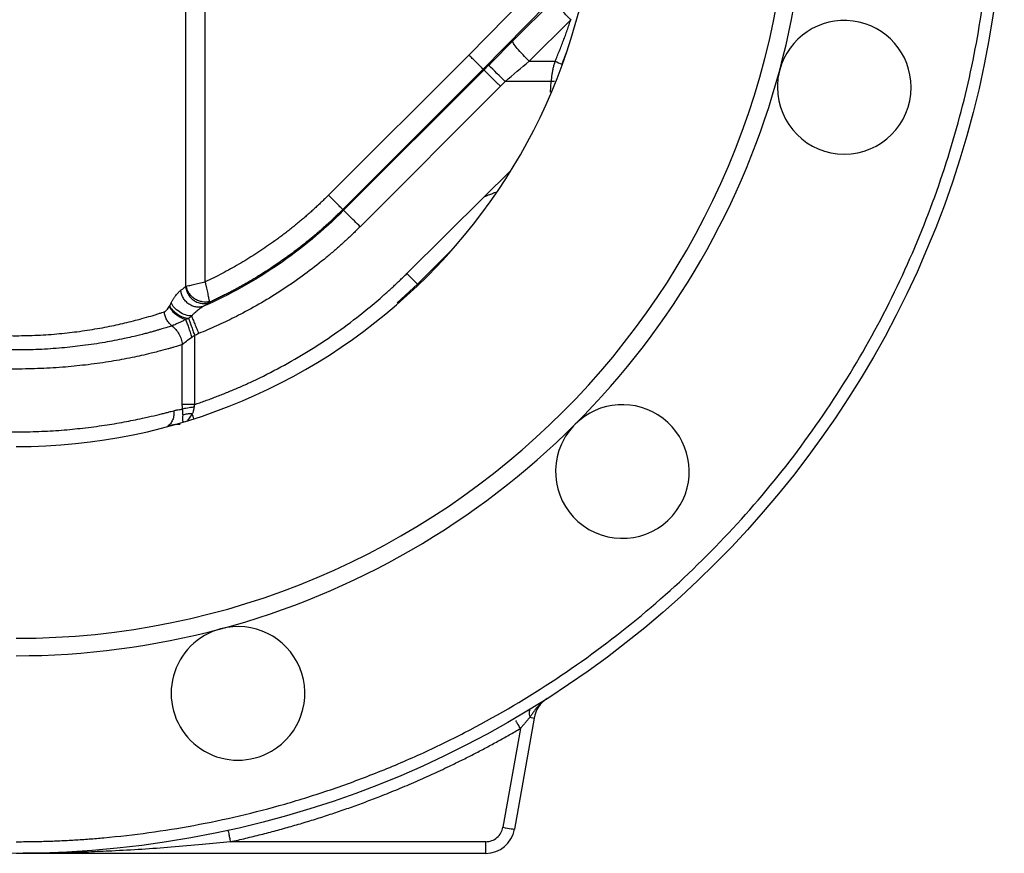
# Model space of a CAD drawing. Header units: millimetres. Extents: x 3 to 2091, y -59 to 1557.
# Tile 19 of 71: x 917 to 1087, y 390 to 533. Entities that reach past the tile are written whole.
import ezdxf

# ---------------------------------------------------------------- set-up
doc = ezdxf.new("R2010")
doc.units = ezdxf.units.MM

msp = doc.modelspace()

# ---------------------------------------------------------------- linework, layer by layer
at = {"color": 7, "linetype": 'Continuous', "lineweight": 25}
for p, q in [((945.79, 487.1), (945.79, 653.29)), ((949.09, 487.84), (949.09, 652.62)), ((1005.34, 538.01), (994.44, 526.88)), ((1008.02, 535.77), (996.92, 524.43)), ((1009.12, 536.45), (1001.96, 529.3)), ((1012, 532.97), (1004.84, 525.81)), ((970.3, 502.77), (994.44, 526.88)), ((997.84, 525.13), (997.04, 524.31)), ((998.33, 525.62), (997.84, 525.13)), ((998.34, 525.61), (997.87, 525.1)), ((1004.84, 525.81), (1009.29, 525.82)), ((996.92, 524.43), (972.77, 500.3)), ((997.04, 524.31), (972.9, 500.17)), ((997.04, 524.31), (996.92, 524.43)), ((999.91, 521.51), (1000.72, 522.34)), ((1008.62, 522.34), (1000.72, 522.34)), ((999.91, 521.51), (975.75, 497.35)), ((997.1, 502.51), (1001.42, 506.8)), ((983.8, 489.3), (997.1, 502.51)), ((972.9, 500.17), (972.77, 500.3)), ((947.24, 478.68), (947.24, 466.74)), ((945.16, 466.74), (945.16, 477.06)), ((947.24, 466.74), (945.16, 466.74)), ((1005.66, 412.79), (1002.29, 393.65)), ((1002.34, 412.66), (1002.31, 412.72)), ((1004.93, 412.92), (1005.66, 412.79)), ((1003.32, 411), (1000.32, 393.99)), ((997.36, 391.51), (953.44, 391.51)), ((997.36, 389.51), (997.36, 391.51)), ((997.36, 389.51), (916.56, 389.51))]:
    msp.add_line(p, q, dxfattribs=at)
at = {"color": 8, "linetype": 'Continuous', "lineweight": 25}
for p, q in [((1001.96, 529.3), (998.33, 525.62)), ((1011.31, 527.58), (1010.47, 525.29)), ((1008.47, 520.51), (1008.62, 522.34)), ((1009.2, 522.32), (1008.62, 522.34)), ((991.6, 493.42), (985.61, 487.47)), ((982.12, 484.23), (985.61, 487.47)), ((985.61, 487.47), (985.75, 487.32)), ((946.88, 465.14), (946.06, 463.98))]:
    msp.add_line(p, q, dxfattribs=at)
at = {"color": 7, "linetype": 'Continuous', "lineweight": 25, "flags": 128}
msp.add_lwpolyline([(1000.32, 393.99), (1000.7, 393.92), (1001.07, 393.86), (1001.41, 393.8), (1001.71, 393.75), (1001.96, 393.7), (1002.14, 393.67), (1002.25, 393.65), (1002.29, 393.65)], dxfattribs=at)
at = {"color": 7, "linetype": 'Continuous', "lineweight": 25}
msp.add_circle((916.56, 559.51), 170, dxfattribs=at)
for centre, radius, start, end in [((916.56, 559.51), 133, 270, 90), ((916.56, 559.51), 100, 270, 90), ((916.56, 559.51), 136, 345, 15), ((1059.03, 521.34), 11.5, 0, 164.9999), ((860.39, 380.2), 199.73, 45.3674, 46.5177), ((916.56, 559.51), 136, 315, 345), ((1059.03, 521.34), 11.5, 164.9999, 180), ((1059.03, 521.34), 11.5, 180, 0), ((783.21, 289.77), 282.93, 44.3276, 44.85), ((1020.86, 455.22), 11.5, 330, 134.9999), ((916.56, 559.51), 136, 285, 315), ((1020.86, 455.22), 11.5, 134.9999, 150), ((1020.86, 455.22), 11.5, 150, 330), ((954.73, 417.04), 11.5, 300, 104.9999), ((916.56, 559.51), 136, 270, 285), ((954.73, 417.04), 11.5, 120, 300), ((954.73, 417.04), 11.5, 104.9999, 120), ((1010.59, 411.92), 5, 122.5002, 170), ((997.36, 394.51), 5, 270, 350)]:
    msp.add_arc(centre, radius, start, end, dxfattribs=at)
at = {"color": 8, "linetype": 'Continuous', "lineweight": 25}
msp.add_arc((789.16, 414.37), 165.68, 17.5395, 17.8439, dxfattribs=at)
at = {"color": 7, "linetype": 'Continuous', "lineweight": 25}
for points, knots in [([(916.56, 391.51), (916.98, 391.51), (917.82, 391.52), (919.08, 391.53), (920.34, 391.55), (921.6, 391.59), (922.86, 391.63), (924.11, 391.68), (925.37, 391.74), (926.63, 391.81), (927.89, 391.89), (929.14, 391.98), (930.4, 392.08), (933.83, 392.38), (939.42, 393.02), (947.22, 394.27), (955.02, 395.91), (962.87, 397.95), (970.68, 400.4), (978.48, 403.27), (986.18, 406.54), (996.36, 411.48), (1008.7, 418.69), (1022.66, 428.87), (1035.57, 440.51), (1047.2, 453.41), (1057.39, 467.37), (1066, 482.14), (1072.98, 497.47), (1078.29, 513.08), (1081.97, 528.75), (1084.1, 544.23), (1084.79, 559.51), (1084.1, 574.8), (1081.97, 590.28), (1078.29, 605.94), (1072.98, 621.56), (1066, 636.88), (1057.39, 651.66), (1047.2, 665.62), (1035.57, 678.52), (1022.66, 690.15), (1008.7, 700.34), (996.36, 707.54), (986.18, 712.49), (978.48, 715.76), (970.68, 718.63), (962.87, 721.07), (955.02, 723.12), (947.22, 724.76), (939.42, 726.01), (933.41, 726.69), (929.14, 727.05), (926.63, 727.22), (924.11, 727.35), (921.6, 727.44), (919.08, 727.5), (917.4, 727.51), (916.56, 727.51)], [0, 0, 0, 0, 0.002389, 0.004777, 0.007164, 0.009551, 0.011938, 0.014324, 0.016711, 0.019098, 0.021485, 0.023872, 0.02626, 0.028649, 0.043454, 0.058261, 0.073506, 0.088752, 0.104385, 0.120019, 0.135975, 0.151933, 0.184342, 0.217095, 0.250023, 0.282951, 0.315704, 0.348113, 0.380017, 0.411274, 0.441757, 0.471361, 0.5, 0.52864, 0.558243, 0.588726, 0.619983, 0.651887, 0.684296, 0.717049, 0.749977, 0.782906, 0.815659, 0.848067, 0.864024, 0.879982, 0.895614, 0.911248, 0.926493, 0.94174, 0.956545, 0.971351, 0.976128, 0.980902, 0.985675, 0.990449, 0.995223, 1, 1, 1, 1]), ([(1012, 532.97), (1011.62, 533.34), (1011.23, 533.73), (1010.53, 534.49), (1010.2, 534.85), (1009.67, 535.5), (1009.45, 535.78), (1009.17, 536.22), (1009.11, 536.38), (1009.12, 536.45)], [0, 0, 0, 0, 0.25, 0.25, 0.5, 0.5, 0.75, 0.75, 1, 1, 1, 1]), ([(1009.29, 525.82), (1009.42, 526.11), (1009.66, 526.7), (1010.02, 527.59), (1010.37, 528.47), (1010.72, 529.37), (1011.05, 530.26), (1011.38, 531.16), (1011.69, 532.06), (1011.9, 532.67), (1012, 532.97)], [0, 0, 0, 0, 0.124958, 0.249905, 0.374854, 0.499815, 0.624799, 0.749817, 0.874881, 1, 1, 1, 1]), ([(1004.84, 525.81), (1004.5, 526.15), (1004.13, 526.52), (1003.41, 527.29), (1003.06, 527.68), (1002.49, 528.36), (1002.28, 528.66), (1002.01, 529.09), (1001.95, 529.23), (1001.96, 529.3)], [0, 0, 0, 0, 0.25, 0.25, 0.5, 0.5, 0.75, 0.75, 1, 1, 1, 1]), ([(996.92, 524.43), (996.92, 524.44), (996.91, 524.45), (996.89, 524.47), (996.86, 524.5), (996.82, 524.53), (996.78, 524.57), (996.73, 524.62), (996.63, 524.72), (996.45, 524.91), (996.14, 525.22), (995.77, 525.59), (995.44, 525.92), (995.15, 526.21), (994.9, 526.44), (994.66, 526.68), (994.5, 526.83), (994.44, 526.88)], [0, 0, 0, 0, 0.0357421, 0.0714841, 0.1072261, 0.1429681, 0.1787102, 0.2144522, 0.2501941, 0.375123, 0.5000611, 0.624999, 0.749928, 0.8039883, 0.8749767, 0.9510314, 1, 1, 1, 1]), ([(1009.29, 525.82), (1009.26, 525.71), (1009.18, 525.5), (1009.08, 525.19), (1008.99, 524.87), (1008.91, 524.56), (1008.84, 524.24), (1008.78, 523.92), (1008.73, 523.61), (1008.69, 523.29), (1008.66, 522.97), (1008.63, 522.66), (1008.62, 522.45), (1008.62, 522.34)], [0, 0, 0, 0, 0.094638, 0.188323, 0.281121, 0.373098, 0.464325, 0.554871, 0.644811, 0.734217, 0.823167, 0.911735, 1, 1, 1, 1]), ([(999.91, 521.51), (999.87, 521.55), (999.78, 521.63), (999.65, 521.75), (999.51, 521.88), (999.34, 522.04), (999.12, 522.26), (998.79, 522.59), (998.38, 523), (997.92, 523.45), (997.54, 523.83), (997.28, 524.09), (997.14, 524.22), (997.07, 524.29), (997.05, 524.31), (997.04, 524.31)], [0, 0, 0, 0, 0.02869, 0.059111, 0.091264, 0.125152, 0.177275, 0.250232, 0.375181, 0.50013, 0.653289, 0.7799, 0.879914, 0.95329, 1, 1, 1, 1]), ([(970.3, 502.77), (970.1, 502.57), (969.68, 502.16), (969.06, 501.55), (968.42, 500.95), (967.78, 500.36), (967.14, 499.78), (966.49, 499.21), (965.83, 498.64), (965.16, 498.08), (964.49, 497.53), (963.82, 496.99), (963.13, 496.45), (962.44, 495.92), (961.75, 495.4), (961.05, 494.89), (960.13, 494.24), (959, 493.46), (957.64, 492.57), (956.26, 491.7), (954.86, 490.87), (953.44, 490.06), (952.01, 489.29), (950.56, 488.54), (949.58, 488.07), (949.09, 487.84)], [0, 0, 0, 0, 0.03348, 0.06692, 0.100325, 0.133699, 0.167047, 0.200372, 0.23368, 0.266974, 0.300259, 0.333539, 0.366819, 0.400102, 0.433395, 0.4667, 0.500022, 0.562556, 0.625022, 0.687448, 0.749863, 0.812297, 0.874779, 0.937337, 1, 1, 1, 1]), ([(972.77, 500.3), (972.74, 500.33), (972.66, 500.42), (972.39, 500.69), (972.2, 500.87), (971.75, 501.32), (971.49, 501.59), (970.92, 502.16), (970.61, 502.47), (970.3, 502.77)], [0, 0, 0, 0, 0.25, 0.25, 0.5, 0.5, 0.75, 0.75, 1, 1, 1, 1]), ([(972.9, 500.17), (969.44, 496.71), (965.66, 493.57), (957.6, 488.04), (953.31, 485.64), (948.83, 483.66)], [0, 0, 0, 0, 0.5, 0.5, 1, 1, 1, 1]), ([(972.77, 500.3), (972.57, 500.11), (972.18, 499.72), (971.58, 499.14), (970.98, 498.58), (970.38, 498.01), (969.77, 497.46), (969.15, 496.91), (968.54, 496.37), (967.91, 495.84), (967.29, 495.32), (966.65, 494.8), (966.02, 494.29), (965.38, 493.79), (964.74, 493.29), (964.09, 492.81), (963.44, 492.33), (962.79, 491.86), (962.13, 491.39), (961.47, 490.94), (960.8, 490.49), (960.14, 490.04), (959.47, 489.61), (958.8, 489.18), (958.12, 488.77), (957.44, 488.35), (956.76, 487.95), (956.08, 487.55), (955.39, 487.17), (954.7, 486.78), (954.01, 486.41), (953.32, 486.05), (952.62, 485.69), (951.92, 485.34), (951.22, 484.99), (950.52, 484.66), (950.05, 484.44), (949.82, 484.33)], [0, 0, 0, 0, 0.029543, 0.059029, 0.088458, 0.117829, 0.147144, 0.176401, 0.205601, 0.234743, 0.263829, 0.292858, 0.32183, 0.350744, 0.379602, 0.408402, 0.437146, 0.465832, 0.494461, 0.523033, 0.551547, 0.580005, 0.608405, 0.636748, 0.665034, 0.693262, 0.721433, 0.749547, 0.777604, 0.805603, 0.833546, 0.861431, 0.889259, 0.917029, 0.944743, 0.9724, 1, 1, 1, 1]), ([(975.75, 497.35), (975.43, 497.67), (975.09, 498.01), (974.42, 498.68), (974.1, 499), (973.55, 499.54), (973.33, 499.76), (973.02, 500.06), (972.93, 500.15), (972.9, 500.17)], [0, 0, 0, 0, 0.25, 0.25, 0.5, 0.5, 0.75, 0.75, 1, 1, 1, 1]), ([(975.75, 497.35), (975.53, 497.13), (975.09, 496.7), (974.42, 496.05), (973.75, 495.41), (973.06, 494.78), (972.37, 494.15), (971.68, 493.53), (970.97, 492.92), (970.26, 492.32), (968.7, 491.04), (966.24, 489.13), (962.81, 486.73), (959.25, 484.5), (956.32, 482.86), (954.08, 481.71), (952.57, 480.97), (951.05, 480.27), (949.52, 479.59), (948.49, 479.17), (947.97, 478.95)], [0, 0, 0, 0, 0.027735, 0.055473, 0.083217, 0.110972, 0.13874, 0.166524, 0.19433, 0.222159, 0.250016, 0.37495, 0.500002, 0.625041, 0.749986, 0.800105, 0.850146, 0.900128, 0.950073, 1, 1, 1, 1]), ([(945.79, 487.1), (945.91, 487.13), (946.08, 487.16), (946.52, 487.26), (946.79, 487.32), (947.37, 487.45), (947.7, 487.53), (948.38, 487.68), (948.73, 487.76), (949.09, 487.84)], [0, 0, 0, 0, 0.25, 0.25, 0.5, 0.5, 0.75, 0.75, 1, 1, 1, 1]), ([(947.24, 466.74), (947.56, 466.84), (948.18, 467.05), (949.11, 467.38), (950.03, 467.72), (950.95, 468.07), (951.87, 468.43), (952.78, 468.79), (953.69, 469.17), (954.6, 469.55), (955.5, 469.95), (956.4, 470.35), (958.63, 471.39), (962.15, 473.16), (966.84, 475.88), (971.37, 478.85), (974.75, 481.37), (977.1, 483.25), (978.49, 484.41), (979.85, 485.59), (981.19, 486.8), (982.51, 488.04), (983.37, 488.88), (983.8, 489.3)], [0, 0, 0, 0, 0.02275, 0.04549, 0.06822, 0.090943, 0.113663, 0.136381, 0.159099, 0.181821, 0.204549, 0.227285, 0.250032, 0.375009, 0.500014, 0.625004, 0.749992, 0.791683, 0.833345, 0.874992, 0.91664, 0.958305, 1, 1, 1, 1]), ([(949.09, 487.84), (949.1, 487.78), (949.13, 487.65), (949.17, 487.45), (949.22, 487.24), (949.27, 487.01), (949.34, 486.7), (949.42, 486.3), (949.53, 485.82), (949.62, 485.39), (949.68, 485.09), (949.72, 484.88), (949.75, 484.74), (949.78, 484.62), (949.79, 484.56), (949.8, 484.53)], [0, 0, 0, 0, 0.043345, 0.089939, 0.139913, 0.193319, 0.250164, 0.364237, 0.500078, 0.630954, 0.749934, 0.817477, 0.874963, 0.941538, 1, 1, 1, 1]), ([(943.25, 484.25), (943.29, 484.32), (943.36, 484.46), (943.48, 484.66), (943.59, 484.85), (943.71, 485.04), (943.83, 485.21), (943.94, 485.38), (944.09, 485.58), (944.27, 485.8), (944.48, 486.04), (944.68, 486.24), (944.82, 486.34), (944.89, 486.4)], [0, 0, 0, 0, 0.074196, 0.14737, 0.219577, 0.290878, 0.361333, 0.431007, 0.499966, 0.628707, 0.754601, 0.878178, 1, 1, 1, 1]), ([(944.89, 486.4), (944.95, 486.44), (945.08, 486.54), (945.26, 486.67), (945.43, 486.8), (945.59, 486.93), (945.7, 487.01), (945.75, 487.05)], [0, 0, 0, 0, 0.206722, 0.410079, 0.610076, 0.806714, 1, 1, 1, 1]), ([(948.83, 483.66), (948.66, 483.6), (948.48, 483.55), (948.07, 483.49), (947.86, 483.49), (947.41, 483.54), (947.18, 483.6), (946.72, 483.77), (946.5, 483.89), (946.08, 484.18), (945.89, 484.35), (945.55, 484.73), (945.41, 484.94), (945.17, 485.36), (945.08, 485.57), (944.95, 485.99), (944.91, 486.2), (944.89, 486.4)], [0, 0, 0, 0, 0.125, 0.125, 0.25, 0.25, 0.375, 0.375, 0.5, 0.5, 0.625, 0.625, 0.75, 0.75, 0.875, 0.875, 1, 1, 1, 1]), ([(945.75, 487.05), (945.75, 487.05), (945.77, 487.07), (945.78, 487.09), (945.79, 487.1)], [0, 0, 0, 0, 0.492502, 1, 1, 1, 1]), ([(945.75, 487.05), (945.76, 486.85), (945.8, 486.64), (945.93, 486.2), (946.02, 485.98), (946.26, 485.55), (946.41, 485.34), (946.76, 484.96), (946.96, 484.79), (947.39, 484.5), (947.62, 484.38), (948.1, 484.22), (948.34, 484.17), (948.81, 484.12), (949.03, 484.14), (949.45, 484.2), (949.64, 484.26), (949.82, 484.33)], [0, 0, 0, 0, 0.125, 0.125, 0.25, 0.25, 0.375, 0.375, 0.5, 0.5, 0.625, 0.625, 0.75, 0.75, 0.875, 0.875, 1, 1, 1, 1]), ([(945.79, 487.1), (945.85, 486.75), (945.99, 486.36), (946.37, 485.79), (946.52, 485.61), (946.86, 485.27), (947.05, 485.12), (947.47, 484.85), (947.69, 484.74), (948.14, 484.57), (948.37, 484.51), (949.04, 484.41), (949.45, 484.44), (949.8, 484.53)], [0, 0, 0, 0, 0.25, 0.25, 0.375, 0.375, 0.5, 0.5, 0.625, 0.625, 0.75, 0.75, 1, 1, 1, 1]), ([(949.8, 484.53), (949.8, 484.51), (949.81, 484.47), (949.82, 484.43), (949.82, 484.4), (949.82, 484.36), (949.82, 484.34), (949.82, 484.33)], [0, 0, 0, 0, 0.215511, 0.382279, 0.500027, 0.682419, 1, 1, 1, 1]), ([(942.07, 482.71), (942.1, 482.72), (942.15, 482.74), (942.22, 482.78), (942.3, 482.84), (942.4, 482.92), (942.55, 483.08), (942.73, 483.33), (942.87, 483.55), (942.95, 483.67)], [0, 0, 0, 0, 0.070314, 0.142007, 0.215441, 0.326959, 0.448602, 0.709729, 1, 1, 1, 1]), ([(942.95, 483.67), (942.95, 483.68), (942.96, 483.69), (942.97, 483.71), (942.97, 483.72)], [0, 0, 0, 0, 0.450712, 1, 1, 1, 1]), ([(945.72, 481.38), (945.44, 481.45), (945.14, 481.55), (944.56, 481.85), (944.28, 482.04), (943.76, 482.46), (943.54, 482.7), (943.18, 483.19), (943.04, 483.44), (942.95, 483.67)], [0, 0, 0, 0, 0.25, 0.25, 0.5, 0.5, 0.75, 0.75, 1, 1, 1, 1]), ([(942.97, 483.72), (943.02, 483.81), (943.11, 483.99), (943.2, 484.16), (943.25, 484.25)], [0, 0, 0, 0, 0.489332, 1, 1, 1, 1]), ([(942.97, 483.72), (943.09, 483.48), (943.27, 483.23), (943.72, 482.73), (944, 482.49), (944.62, 482.08), (944.96, 481.91), (945.63, 481.67), (945.96, 481.59), (946.25, 481.56)], [0, 0, 0, 0, 0.25, 0.25, 0.5, 0.5, 0.75, 0.75, 1, 1, 1, 1]), ([(946.73, 481.98), (946.43, 481.99), (946.09, 482.05), (945.37, 482.28), (945, 482.45), (944.33, 482.89), (944.02, 483.15), (943.54, 483.7), (943.36, 483.98), (943.25, 484.25)], [0, 0, 0, 0, 0.25, 0.25, 0.5, 0.5, 0.75, 0.75, 1, 1, 1, 1]), ([(948.83, 483.66), (948.82, 483.66), (948.8, 483.65), (948.76, 483.62), (948.68, 483.58), (948.53, 483.48), (948.32, 483.34), (948.06, 483.15), (947.78, 482.93), (947.47, 482.67), (947.12, 482.36), (946.87, 482.11), (946.73, 481.98)], [0, 0, 0, 0, 0.015627, 0.031252, 0.062497, 0.124978, 0.24995, 0.370245, 0.500044, 0.640244, 0.806798, 1, 1, 1, 1]), ([(949.82, 484.33), (949.76, 484.29), (949.64, 484.2), (949.45, 484.07), (949.25, 483.94), (949.05, 483.8), (948.91, 483.71), (948.83, 483.66)], [0, 0, 0, 0, 0.19884, 0.398214, 0.598167, 0.798747, 1, 1, 1, 1]), ([(891.05, 482.71), (891.14, 482.68), (891.34, 482.61), (891.65, 482.51), (892.01, 482.39), (892.41, 482.27), (892.86, 482.13), (893.69, 481.88), (894.72, 481.58), (896.12, 481.21), (897.43, 480.88), (899.44, 480.41), (902.1, 479.87), (905.52, 479.33), (909.13, 478.91), (912.79, 478.65), (915.31, 478.59), (917.8, 478.59), (920.31, 478.65), (923.98, 478.91), (927.58, 479.33), (931, 479.87), (933.67, 480.41), (935.68, 480.87), (937, 481.21), (938.4, 481.58), (939.51, 481.9), (940.47, 482.19), (941.09, 482.39), (941.62, 482.56), (941.93, 482.66), (942.07, 482.71)], [0, 0, 0, 0, 0.008178, 0.017276, 0.027293, 0.038229, 0.050085, 0.06286, 0.101877, 0.125615, 0.158932, 0.188259, 0.250757, 0.315392, 0.37541, 0.438286, 0.499784, 0.5, 0.561477, 0.624362, 0.68444, 0.749064, 0.811595, 0.84096, 0.874276, 0.898234, 0.937099, 0.955874, 0.972616, 0.987324, 1, 1, 1, 1]), ([(943.36, 480.29), (943.2, 480.42), (943.03, 480.58), (942.74, 480.93), (942.6, 481.13), (942.37, 481.56), (942.28, 481.79), (942.14, 482.25), (942.09, 482.48), (942.07, 482.71)], [0, 0, 0, 0, 0.25, 0.25, 0.5, 0.5, 0.75, 0.75, 1, 1, 1, 1]), ([(945.72, 481.38), (945.64, 481.33), (945.48, 481.24), (945.23, 481.11), (944.97, 480.98), (944.7, 480.85), (944.43, 480.72), (944.14, 480.6), (943.86, 480.48), (943.64, 480.39), (943.48, 480.33), (943.4, 480.31), (943.36, 480.29)], [0, 0, 0, 0, 0.091631, 0.1873066, 0.2871424, 0.3912619, 0.4998241, 0.6209601, 0.750013, 0.8750388, 0.9380663, 1, 1, 1, 1]), ([(946.25, 481.56), (946.19, 481.54), (946.08, 481.5), (945.93, 481.44), (945.81, 481.41), (945.75, 481.39), (945.72, 481.38)], [0, 0, 0, 0, 0.342562, 0.621783, 0.840487, 1, 1, 1, 1]), ([(946.78, 478.32), (946.71, 478.61), (946.63, 478.9), (946.46, 479.47), (946.37, 479.75), (946.19, 480.29), (946.09, 480.54), (945.9, 481), (945.81, 481.2), (945.72, 481.38)], [0, 0, 0, 0, 0.25, 0.25, 0.5, 0.5, 0.75, 0.75, 1, 1, 1, 1]), ([(946.73, 481.98), (946.65, 481.91), (946.49, 481.77), (946.33, 481.63), (946.25, 481.56)], [0, 0, 0, 0, 0.514084, 1, 1, 1, 1]), ([(946.25, 481.56), (946.31, 481.39), (946.38, 481.19), (946.53, 480.75), (946.62, 480.51), (946.79, 480.01), (946.88, 479.75), (947.06, 479.21), (947.15, 478.95), (947.24, 478.68)], [0, 0, 0, 0, 0.25, 0.25, 0.5, 0.5, 0.75, 0.75, 1, 1, 1, 1]), ([(946.73, 481.98), (946.81, 481.8), (946.89, 481.59), (947.08, 481.13), (947.19, 480.87), (947.41, 480.34), (947.52, 480.06), (947.75, 479.5), (947.86, 479.22), (947.97, 478.95)], [0, 0, 0, 0, 0.25, 0.25, 0.5, 0.5, 0.75, 0.75, 1, 1, 1, 1]), ([(943.36, 480.29), (943.26, 480.26), (943.04, 480.18), (942.68, 480.07), (942.29, 479.94), (941.85, 479.81), (941.37, 479.67), (940.84, 479.51), (940.27, 479.35), (939.64, 479.18), (938.97, 478.99), (937.91, 478.72), (936.65, 478.42), (935.04, 478.06), (933.52, 477.75), (931.18, 477.32), (928.2, 476.87), (924.38, 476.45), (920.52, 476.19), (916.55, 476.1), (912.57, 476.19), (908.71, 476.45), (904.9, 476.87), (901.92, 477.33), (899.58, 477.76), (898.08, 478.06), (896.48, 478.42), (895.07, 478.76), (893.73, 479.1), (892.71, 479.39), (891.82, 479.65), (891.03, 479.88), (890.35, 480.1), (889.95, 480.23), (889.75, 480.29)], [0, 0, 0, 0, 0.009009, 0.018803, 0.02938, 0.040737, 0.052872, 0.065782, 0.079462, 0.09391, 0.109122, 0.125095, 0.163224, 0.187634, 0.220484, 0.250173, 0.315955, 0.375199, 0.438661, 0.500224, 0.561764, 0.625205, 0.684421, 0.750126, 0.780295, 0.812601, 0.835656, 0.87507, 0.900433, 0.924001, 0.945758, 0.965686, 0.98377, 1, 1, 1, 1]), ([(943.36, 480.29), (943.6, 480.12), (943.82, 479.91), (944.24, 479.44), (944.42, 479.17), (944.74, 478.6), (944.87, 478.3), (945.07, 477.68), (945.13, 477.37), (945.16, 477.06)], [0, 0, 0, 0, 0.25, 0.25, 0.5, 0.5, 0.75, 0.75, 1, 1, 1, 1]), ([(945.16, 477.06), (945.35, 477.24), (945.59, 477.44), (946.14, 477.87), (946.46, 478.1), (946.78, 478.32)], [0, 0, 0, 0, 0.5, 0.5, 1, 1, 1, 1]), ([(945.16, 477.06), (945.06, 477.03), (944.85, 476.97), (944.51, 476.86), (944.13, 476.74), (943.69, 476.61), (943.2, 476.46), (942.31, 476.21), (941.18, 475.9), (939.65, 475.52), (938.17, 475.18), (936.48, 474.82), (934.76, 474.48), (932.29, 474.05), (929.09, 473.59), (925.01, 473.17), (920.84, 472.91), (916.57, 472.82), (912.29, 472.91), (908.13, 473.17), (904.04, 473.59), (900.85, 474.05), (898.37, 474.48), (896.65, 474.81), (894.96, 475.17), (893.48, 475.52), (891.94, 475.9), (890.72, 476.23), (889.68, 476.53), (889.01, 476.73), (888.44, 476.91), (888.11, 477.02), (887.96, 477.06)], [0, 0, 0, 0, 0.00806, 0.01706, 0.027002, 0.037884, 0.049707, 0.062472, 0.100477, 0.12494, 0.157922, 0.187418, 0.219709, 0.249903, 0.314439, 0.374852, 0.437972, 0.499849, 0.561736, 0.624853, 0.685274, 0.749858, 0.780055, 0.812391, 0.841858, 0.874927, 0.899525, 0.937461, 0.956308, 0.973014, 0.987578, 1, 1, 1, 1]), ([(943.7, 465.68), (943.79, 465.71), (943.96, 465.75), (944.22, 465.81), (944.51, 465.87), (944.84, 465.92), (945.08, 465.94), (945.19, 465.95)], [0, 0, 0, 0, 0.1695189, 0.3361697, 0.5000084, 0.7601048, 1, 1, 1, 1]), ([(945.19, 465.95), (945.19, 466.01), (945.18, 466.14), (945.17, 466.34), (945.16, 466.54), (945.16, 466.67), (945.16, 466.74)], [0, 0, 0, 0, 0.247084, 0.495876, 0.746733, 1, 1, 1, 1]), ([(947.17, 466.28), (946.98, 466.26), (946.78, 466.24), (946.4, 466.19), (946.22, 466.16), (945.87, 466.1), (945.7, 466.07), (945.42, 466.01), (945.3, 465.98), (945.19, 465.95)], [0, 0, 0, 0, 0.25, 0.25, 0.5, 0.5, 0.75, 0.75, 1, 1, 1, 1]), ([(945.28, 464.91), (945.27, 464.95), (945.27, 465.04), (945.27, 465.18), (945.26, 465.33), (945.25, 465.48), (945.23, 465.63), (945.22, 465.79), (945.2, 465.9), (945.19, 465.95)], [0, 0, 0, 0, 0.142551, 0.285302, 0.428188, 0.571148, 0.71413, 0.857091, 1, 1, 1, 1]), ([(947.17, 466.28), (947.16, 466.22), (947.15, 466.12), (947.13, 465.96), (947.09, 465.8), (947.05, 465.64), (947, 465.47), (946.95, 465.31), (946.9, 465.2), (946.88, 465.14)], [0, 0, 0, 0, 0.129223, 0.262832, 0.400943, 0.543648, 0.691022, 0.843124, 1, 1, 1, 1]), ([(947.24, 466.74), (947.23, 466.69), (947.21, 466.58), (947.18, 466.43), (947.17, 466.33), (947.17, 466.28)], [0, 0, 0, 0, 0.343794, 0.676997, 1, 1, 1, 1]), ([(889.42, 465.68), (889.52, 465.66), (889.75, 465.6), (890.1, 465.5), (890.5, 465.4), (890.94, 465.29), (891.42, 465.16), (892.34, 464.94), (893.46, 464.67), (894.97, 464.34), (896.35, 464.05), (897.97, 463.74), (899.61, 463.45), (901.95, 463.08), (904.94, 462.68), (908.74, 462.31), (912.6, 462.09), (916.55, 462.01), (920.5, 462.09), (924.36, 462.31), (928.16, 462.68), (931.16, 463.08), (933.5, 463.45), (935.14, 463.74), (936.77, 464.05), (938.15, 464.34), (939.65, 464.67), (940.86, 464.96), (941.93, 465.22), (942.6, 465.39), (943.19, 465.55), (943.54, 465.64), (943.7, 465.68)], [0, 0, 0, 0, 0.008423, 0.017642, 0.027656, 0.038465, 0.05007, 0.06247, 0.103287, 0.124941, 0.158097, 0.187419, 0.219767, 0.249902, 0.314426, 0.374848, 0.43792, 0.499844, 0.56176, 0.624875, 0.68535, 0.749906, 0.780073, 0.812438, 0.841805, 0.87496, 0.896607, 0.93749, 0.955805, 0.972329, 0.98706, 1, 1, 1, 1]), ([(943.7, 465.68), (943.73, 465.42), (943.73, 465.14), (943.66, 464.6), (943.59, 464.33), (943.39, 463.85), (943.26, 463.63), (942.95, 463.26), (942.78, 463.11), (942.6, 463)], [0, 0, 0, 0, 0.25, 0.25, 0.5, 0.5, 0.75, 0.75, 1, 1, 1, 1]), ([(946.88, 465.14), (946.56, 465.16), (946.25, 465.14), (945.7, 465.06), (945.46, 464.99), (945.28, 464.91)], [0, 0, 0, 0, 0.5, 0.5, 1, 1, 1, 1]), ([(942.6, 463), (942.78, 463.05), (942.96, 463.1), (943.34, 463.2), (943.53, 463.25), (944.1, 463.36), (944.48, 463.41), (944.8, 463.39)], [0, 0, 0, 0, 0.25, 0.25, 0.5, 0.5, 1, 1, 1, 1]), ([(1007.9, 416.14), (1007.82, 416.09), (1007.68, 415.99), (1007.47, 415.84), (1007.3, 415.71), (1007.15, 415.59), (1006.91, 415.38), (1006.6, 415.09), (1006.22, 414.68), (1005.88, 414.27), (1005.55, 413.82), (1005.24, 413.37), (1005.03, 413.07), (1004.93, 412.92)], [0, 0, 0, 0, 0.06292, 0.11938, 0.169397, 0.212971, 0.250083, 0.382942, 0.500106, 0.630411, 0.750054, 0.879347, 1, 1, 1, 1]), ([(1005.13, 414.41), (1005.04, 414.35), (1004.97, 414.28), (1004.86, 414.08), (1004.83, 413.95), (1004.79, 413.68), (1004.8, 413.53), (1004.84, 413.22), (1004.88, 413.07), (1004.93, 412.92)], [0, 0, 0, 0, 0.25, 0.25, 0.5, 0.5, 0.75, 0.75, 1, 1, 1, 1]), ([(1004.93, 412.92), (1004.89, 412.87), (1004.8, 412.76), (1004.65, 412.58), (1004.5, 412.39), (1004.32, 412.19), (1004.16, 411.99), (1004.01, 411.81), (1003.86, 411.63), (1003.63, 411.36), (1003.44, 411.14), (1003.32, 411)], [0, 0, 0, 0, 0.084858, 0.177259, 0.277236, 0.384814, 0.500012, 0.579638, 0.666672, 0.771721, 1, 1, 1, 1]), ([(953.44, 391.51), (953.88, 391.61), (954.75, 391.8), (956.06, 392.11), (957.37, 392.42), (958.68, 392.75), (959.98, 393.08), (961.28, 393.43), (962.57, 393.78), (963.86, 394.14), (965.15, 394.52), (966.44, 394.9), (967.73, 395.3), (969.01, 395.7), (970.28, 396.12), (971.56, 396.54), (972.83, 396.98), (974.1, 397.42), (975.36, 397.88), (976.63, 398.34), (977.88, 398.82), (979.77, 399.54), (982.27, 400.55), (985.36, 401.86), (988.44, 403.24), (991.14, 404.52), (993.48, 405.67), (995.48, 406.68), (997.46, 407.72), (999.43, 408.79), (1001.38, 409.88), (1002.67, 410.62), (1003.32, 411)], [0, 0, 0, 0, 0.0250432, 0.0500728, 0.0750901, 0.1000968, 0.1250944, 0.1500844, 0.1750683, 0.2000476, 0.225024, 0.2499989, 0.2749738, 0.2999503, 0.3249299, 0.3499142, 0.3749046, 0.3999027, 0.4249101, 0.4499282, 0.4749586, 0.5000028, 0.5626059, 0.6251876, 0.6877718, 0.7503826, 0.7919958, 0.8335955, 0.8751888, 0.9167826, 0.958384, 1, 1, 1, 1]), ([(953.01, 393.47), (953.01, 393.47), (953.02, 393.42), (953.06, 393.23), (953.09, 393.09), (953.18, 392.7), (953.23, 392.47), (953.33, 391.99), (953.39, 391.74), (953.44, 391.51)], [0, 0, 0, 0, 0.25, 0.25, 0.5, 0.5, 0.75, 0.75, 1, 1, 1, 1]), ([(997.36, 391.51), (998.07, 391.51), (998.75, 391.76), (999.83, 392.67), (1000.2, 393.3), (1000.32, 393.99)], [0, 0, 0, 0, 0.5, 0.5, 1, 1, 1, 1])]:
    msp.add_open_spline(points, degree=3, knots=knots, dxfattribs=at)
for points in [[(1012, 532.97), (1012.01, 533), (1012.03, 533.02), (1012.04, 533.05)], [(1000.72, 522.34), (1002.09, 523.51), (1003.47, 524.67), (1004.84, 525.81)], [(1009.29, 525.82), (1009.69, 525.65), (1010.1, 525.47), (1010.47, 525.29)], [(946.78, 478.32), (946.94, 478.43), (947.09, 478.55), (947.24, 478.68)], [(947.24, 478.68), (947.49, 478.77), (947.73, 478.86), (947.97, 478.95)]]:
    msp.add_open_spline(points, degree=3, dxfattribs=at)
at = {"color": 8, "linetype": 'Continuous', "lineweight": 25}
for points, knots in [([(997.1, 502.51), (997.43, 502.64), (997.96, 502.85), (998.62, 503.12), (998.95, 503.25), (999.08, 503.3)], [0, 0, 0, 0, 0.496426, 0.802676, 1, 1, 1, 1]), ([(945.29, 463.79), (945.28, 463.87), (945.25, 464.17), (945.27, 464.6), (945.28, 464.91)], [0, 0, 0, 0, 0.285119, 1, 1, 1, 1]), ([(1003.32, 411), (1003.19, 411.22), (1002.92, 411.67), (1002.64, 412.15), (1002.55, 412.32), (1002.52, 412.36)], [0, 0, 0, 0, 0.4201712, 0.8403423, 1, 1, 1, 1]), ([(953.44, 391.51), (951.83, 391.34), (948.44, 390.99), (943.36, 390.55), (938.17, 390.18), (933.43, 389.92), (929.03, 389.73), (925.16, 389.61), (921.42, 389.54), (919.01, 389.53), (917.81, 389.52)], [0, 0, 0, 0, 0.135863, 0.286068, 0.427637, 0.572635, 0.68536, 0.797602, 0.899017, 1, 1, 1, 1])]:
    msp.add_open_spline(points, degree=3, knots=knots, dxfattribs=at)

doc.saveas('drawing.dxf')
